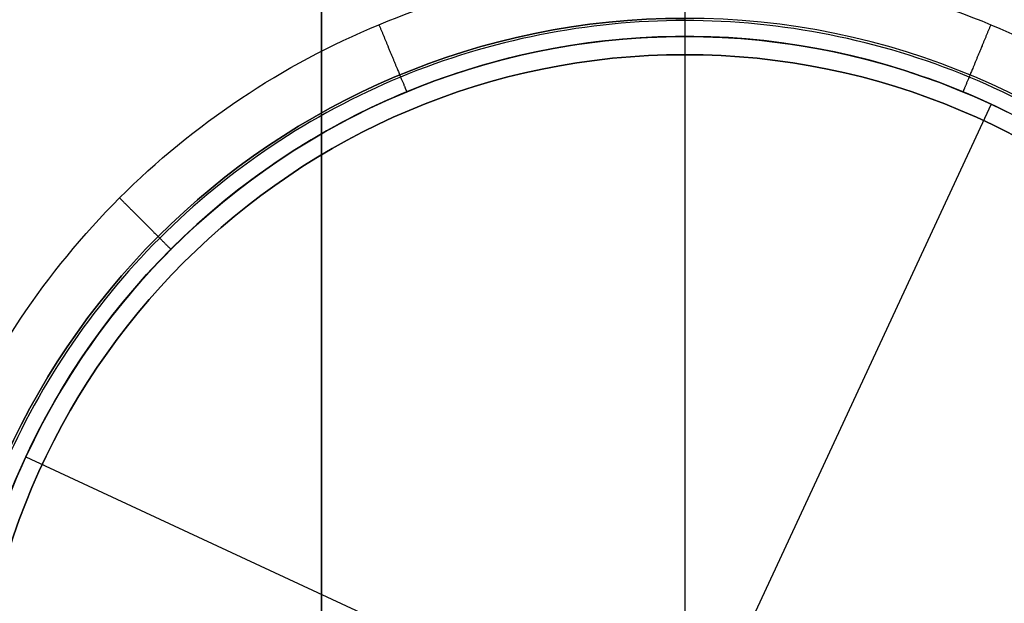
# Model space of a CAD drawing. Header units: millimetres. Extents: x -273 to 273, y -334 to 261.
# Tile 197 of 256: x -241 to -214, y -279 to -263. Entities that reach past the tile are written whole.
import ezdxf

# ---------------------------------------------------------------- set-up
doc = ezdxf.new("R2010")
doc.units = ezdxf.units.MM
doc.layers.add('Livello 01', color=7, linetype='Continuous')

# ---------------------------------------------------------------- blocks, each defined once
blk = doc.blocks.new('MMFTT08X23')
at = {"layer": 'Livello 01', "color": 254, "true_color": 0xcad1ee}
for p, q in [((-20, 15), (-20, 0)), ((-20, 15), (-4, 15)), ((0, 15, -20), (0, 15, -4)), ((-20, 0), (20, 0)), ((0, 0, -20), (0, 0, 20))]:
    blk.add_line(p, q, dxfattribs=at)
at = {"layer": 'Livello 01', "color": 254, "true_color": 0xcad1ee, "extrusion": (0, -1, 0)}
for centre, start, end in [((0, 0, -15), 90, 270), ((0, 0, -15), 270, 90), ((0, 0, -7.5), 90, 270), ((0, 0, -7.5), 270, 90)]:
    blk.add_arc(centre, 20, start, end, dxfattribs=at)
at = {"layer": 'Livello 01', "color": 254, "true_color": 0xcad1ee, "extrusion": (0, 1, 0)}
for start, end in [(270, 90), (90, 270)]:
    blk.add_arc((0, 0), 20, start, end, dxfattribs=at)
at = {"layer": 'Livello 01', "color": 254, "true_color": 0xcad1ee}
blk.add_open_spline([(0, 0, -20), (0, 15, -20)], degree=1, dxfattribs=at)

msp = doc.modelspace()

# ---------------------------------------------------------------- linework, layer by layer
at = {"layer": 'Livello 01', "color": 254, "true_color": 0xcad1ee}
for p, q in [((-232.75, -291.65, -356.65), (-232.75, 241.35, -356.65)), ((-232.75, 241.35, -341.65), (-232.75, -291.65, -341.65)), ((-232.75, -291.65, -130.65), (-232.75, 241.35, -130.65)), ((-232.75, 241.35, -115.65), (-232.75, -291.65, -115.65)), ((-222.75, -263.65, -562.65), (-222.75, -263.65, -564.65)), ((-222.75, -263.65, -562.65), (-222.75, -280.9, -562.65)), ((-222.75, -264.15, 29.35), (-222.75, -303.15, 29.35))]:
    msp.add_line(p, q, dxfattribs=at)
at = {"layer": 'Livello 01', "color": 254, "true_color": 0xcad1ee, "extrusion": (0, 0, -1)}
for centre, radius, start, end in [((222.75, -283.65, -33.35), 20.5, 270, 90), ((222.75, -283.65, 562.65), 20, 0, 180), ((222.75, -283.65, 563.65), 20, 0, 180), ((222.75, -283.65, -32.35), 19.5, 270, 90), ((222.75, -283.65, -32.35), 19.5, 90, 270)]:
    msp.add_arc(centre, radius, start, end, dxfattribs=at)
at = {"layer": 'Livello 01', "color": 254, "true_color": 0xcad1ee}
for centre, radius, start, end in [((-222.75, -283.65, 33.35), 20.5, 90, 270), ((-222.75, -283.65, 33.35), 20.5, 270, 90), ((-222.75, -283.65, 33.35), 20.5, 270, 90), ((-222.75, -283.65, 29.35), 19.5, 90, 270), ((-222.75, -283.65, 30.85), 19.5, 90, 270), ((-222.75, -283.65, 29.35), 19.5, 270, 90), ((-222.75, -283.65, 30.85), 19.5, 270, 90)]:
    msp.add_arc(centre, radius, start, end, dxfattribs=at)
at = {"layer": 'Livello 01', "color": 254, "true_color": 0xcad1ee, "extrusion": (1, 0, 0)}
msp.add_arc((-263.15, 32.35, -222.75), 1, 90, 180, dxfattribs=at)
at = {"layer": 'Livello 01', "color": 254, "true_color": 0xcad1ee}
for points, degree, knots in [([(-244.75, -283.65, -566.65), (-244.75, -282.211, -566.65), (-244.609, -280.779, -566.65), (-244.043, -277.937, -566.65), (-243.626, -276.561, -566.65), (-242.525, -273.901, -566.65), (-241.846, -272.633, -566.65), (-240.236, -270.224, -566.65), (-239.324, -269.111, -566.65), (-237.289, -267.076, -566.65), (-236.176, -266.164, -566.65), (-233.767, -264.554, -566.65), (-232.499, -263.875, -566.65), (-229.839, -262.774, -566.65), (-228.463, -262.357, -566.65), (-225.621, -261.792, -566.65), (-224.189, -261.65, -566.65), (-221.311, -261.65, -566.65), (-219.879, -261.791, -566.65), (-217.037, -262.357, -566.65), (-215.661, -262.774, -566.65), (-213.001, -263.875, -566.65), (-211.733, -264.554, -566.65), (-209.324, -266.164, -566.65), (-208.211, -267.076, -566.65), (-206.176, -269.111, -566.65), (-205.264, -270.224, -566.65), (-203.654, -272.633, -566.65), (-202.975, -273.901, -566.65), (-201.874, -276.561, -566.65), (-201.457, -277.937, -566.65), (-200.892, -280.779, -566.65), (-200.75, -282.211, -566.65), (-200.75, -283.65, -566.65)], 3, [-69.224349, -69.224349, -69.224349, -69.224349, -64.897827, -64.897827, -60.571305, -60.571305, -56.244783, -56.244783, -51.918262, -51.918262, -47.59174, -47.59174, -43.265218, -43.265218, -38.938696, -38.938696, -34.612174, -34.612174, -30.285653, -30.285653, -25.959131, -25.959131, -21.632609, -21.632609, -17.306087, -17.306087, -12.979565, -12.979565, -8.653044, -8.653044, -4.326522, -4.326522, 0, 0, 0, 0]), ([(-222.75, -261.65, -566.65), (-222.75, -261.986, -566.65), (-222.75, -262.323, -566.65), (-222.75, -263.064, -566.507), (-222.75, -263.507, -566.064), (-222.75, -263.65, -565.323), (-222.75, -263.65, -564.986), (-222.75, -263.65, -564.65)], 5, [0, 0, 0, 0, 0, 0, 1.763471, 1.763471, 3.526943, 3.526943, 3.526943, 3.526943, 3.526943, 3.526943]), ([(-231.169, -263.325, -566.65), (-231.04, -263.635, -566.65), (-230.912, -263.946, -566.65), (-230.628, -264.631, -566.507), (-230.459, -265.04, -566.064), (-230.404, -265.172, -565.323), (-230.404, -265.172, -564.986), (-230.404, -265.172, -564.65)], 5, [0, 0, 0, 0, 0, 0, 1.763471, 1.763471, 3.526943, 3.526943, 3.526943, 3.526943, 3.526943, 3.526943]), ([(-214.331, -263.325, -566.65), (-214.46, -263.635, -566.65), (-214.588, -263.946, -566.65), (-214.872, -264.631, -566.507), (-215.041, -265.04, -566.064), (-215.096, -265.172, -565.323), (-215.096, -265.172, -564.986), (-215.096, -265.172, -564.65)], 5, [0, 0, 0, 0, 0, 0, 1.763471, 1.763471, 3.526943, 3.526943, 3.526943, 3.526943, 3.526943, 3.526943]), ([(-202.75, -283.65, -564.65), (-202.75, -282.341, -564.65), (-202.879, -281.032, -564.65), (-203.39, -278.464, -564.65), (-203.771, -277.206, -564.65), (-204.773, -274.787, -564.65), (-205.393, -273.627, -564.65), (-206.848, -271.45, -564.65), (-207.682, -270.433, -564.65), (-209.533, -268.582, -564.65), (-210.55, -267.748, -564.65), (-212.727, -266.293, -564.65), (-213.887, -265.673, -564.65), (-216.306, -264.671, -564.65), (-217.564, -264.29, -564.65), (-220.132, -263.779, -564.65), (-221.441, -263.65, -564.65), (-224.059, -263.65, -564.65), (-225.368, -263.779, -564.65), (-227.936, -264.29, -564.65), (-229.194, -264.671, -564.65), (-231.613, -265.673, -564.65), (-232.773, -266.293, -564.65), (-234.95, -267.748, -564.65), (-235.967, -268.582, -564.65), (-237.818, -270.433, -564.65), (-238.652, -271.45, -564.65), (-240.107, -273.627, -564.65), (-240.727, -274.787, -564.65), (-241.729, -277.206, -564.65), (-242.11, -278.464, -564.65), (-242.621, -281.032, -564.65), (-242.75, -282.341, -564.65), (-242.75, -283.65, -564.65)], 3, [-62.932672, -62.932672, -62.932672, -62.932672, -58.99938, -58.99938, -55.066088, -55.066088, -51.132796, -51.132796, -47.199504, -47.199504, -43.266212, -43.266212, -39.33292, -39.33292, -35.399628, -35.399628, -31.466336, -31.466336, -27.533044, -27.533044, -23.599752, -23.599752, -19.66646, -19.66646, -15.733168, -15.733168, -11.799876, -11.799876, -7.866584, -7.866584, -3.933292, -3.933292, 0, 0, 0, 0]), ([(-238.306, -268.094, -566.65), (-238.068, -268.332, -566.65), (-237.831, -268.569, -566.65), (-237.306, -269.094, -566.507), (-236.994, -269.406, -566.064), (-236.892, -269.508, -565.323), (-236.892, -269.508, -564.986), (-236.892, -269.508, -564.65)], 5, [0, 0, 0, 0, 0, 0, 1.763471, 1.763471, 3.526943, 3.526943, 3.526943, 3.526943, 3.526943, 3.526943])]:
    msp.add_open_spline(points, degree=degree, knots=knots, dxfattribs=at)
for points, degree in [([(-202.311, -283.65, -566.211), (-202.311, -280.975, -566.211), (-203.375, -275.625, -566.211), (-207.921, -268.821, -566.211), (-214.725, -264.275, -566.211), (-222.75, -262.679, -566.211), (-230.775, -264.275, -566.211), (-237.579, -268.821, -566.211), (-242.125, -275.625, -566.211), (-243.189, -280.975, -566.211), (-243.189, -283.65, -566.211)], 3), ([(-222.75, -264.15, 32.35), (-222.75, -264.15, 29.35)], 1)]:
    msp.add_open_spline(points, degree=degree, dxfattribs=at)

# ---------------------------------------------------------------- block references
at = {"layer": 'Livello 01', "extrusion": (-0.421683, -0.906743, 8.19285e-17), "rotation": 360}
msp.add_blockref('MMFTT08X23', (-82.367, -577.65, 351.128), dxfattribs=at)

doc.saveas('drawing.dxf')
